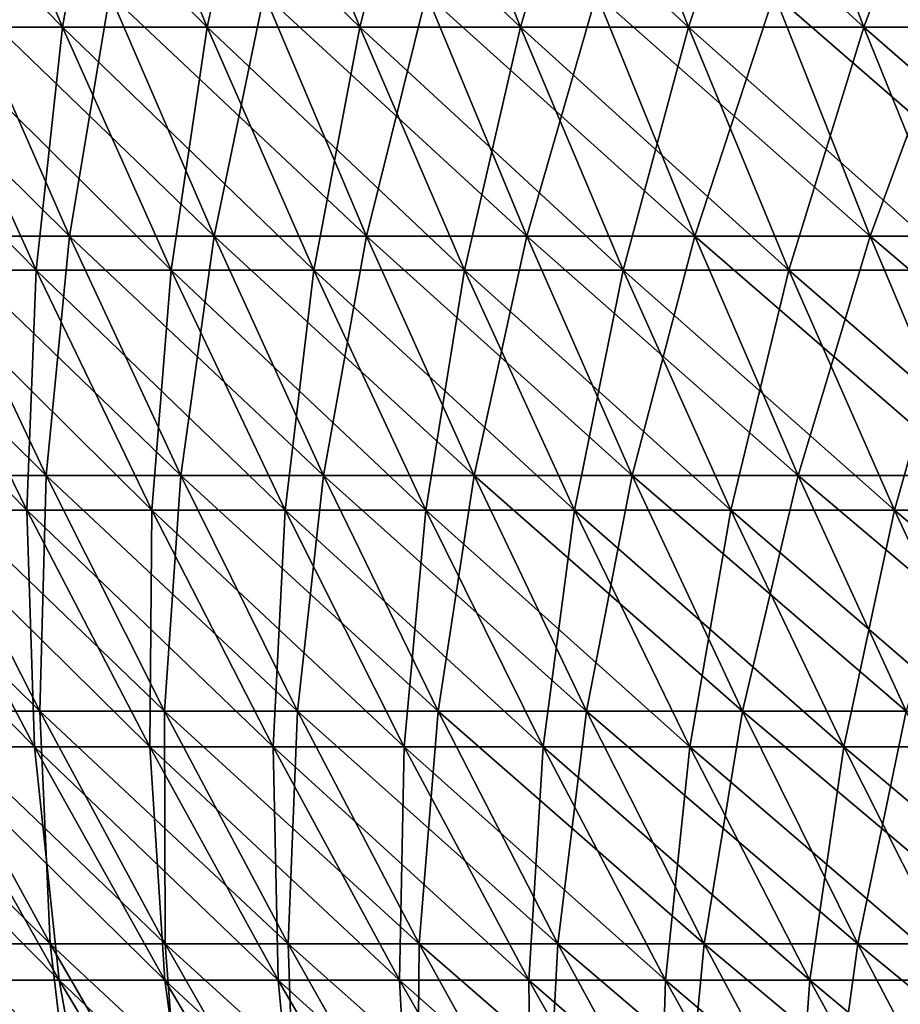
# Model space of a CAD drawing. Header units: millimetres. Extents: x -250 to 250, y 3898 to 4150.
# Tile 60 of 256: x -197 to -177, y 4018 to 4041. Entities that reach past the tile are written whole.
import ezdxf

# ---------------------------------------------------------------- set-up
doc = ezdxf.new("R2010")
doc.units = ezdxf.units.MM
doc.header["$LTSCALE"] = 5.599365
for name, color, linetype in [('2', 7, 'CONTINUOUS'), ('3', 7, 'CONTINUOUS'), ('4', 7, 'CONTINUOUS'), ('5', 7, 'CONTINUOUS')]:
    doc.layers.add(name, color=color, linetype=linetype)

msp = doc.modelspace()

# ---------------------------------------------------------------- linework, layer by layer
at = {"layer": '2', "color": 251, "linetype": 'Continuous', "true_color": 0x504f50}
for points in [[(-195.985, 4035.92, -105.242), (-199.133, 4035.92, -99.156), (-198.43, 4041.504, -106.555), (-195.985, 4035.92, -105.242)], [(-195.055, 4041.504, -112.615), (-195.985, 4035.92, -105.242), (-198.43, 4041.504, -106.555), (-195.055, 4041.504, -112.615)], [(-192.651, 4035.92, -111.227), (-195.985, 4035.92, -105.242), (-195.055, 4041.504, -112.615), (-192.651, 4035.92, -111.227)], [(-191.494, 4041.504, -118.568), (-192.651, 4035.92, -111.227), (-195.055, 4041.504, -112.615), (-191.494, 4041.504, -118.568)], [(-189.134, 4035.92, -117.107), (-192.651, 4035.92, -111.227), (-191.494, 4041.504, -118.568), (-189.134, 4035.92, -117.107)], [(-187.752, 4041.504, -124.409), (-189.134, 4035.92, -117.107), (-191.494, 4041.504, -118.568), (-187.752, 4041.504, -124.409)], [(-185.438, 4035.92, -122.876), (-189.134, 4035.92, -117.107), (-187.752, 4041.504, -124.409), (-185.438, 4035.92, -122.876)], [(-183.832, 4041.504, -130.132), (-185.438, 4035.92, -122.876), (-187.752, 4041.504, -124.409), (-183.832, 4041.504, -130.132)], [(-181.566, 4035.92, -128.528), (-185.438, 4035.92, -122.876), (-183.832, 4041.504, -130.132), (-181.566, 4035.92, -128.528)], [(-179.737, 4041.504, -135.731), (-181.566, 4035.92, -128.528), (-183.832, 4041.504, -130.132), (-179.737, 4041.504, -135.731)], [(-177.522, 4035.92, -134.059), (-181.566, 4035.92, -128.528), (-179.737, 4041.504, -135.731), (-177.522, 4035.92, -134.059)], [(-175.472, 4041.504, -141.202), (-177.522, 4035.92, -134.059), (-179.737, 4041.504, -135.731), (-175.472, 4041.504, -141.202)], [(-173.31, 4035.92, -139.462), (-177.522, 4035.92, -134.059), (-175.472, 4041.504, -141.202), (-173.31, 4035.92, -139.462)], [(-196.524, 4030.408, -97.857), (-199.445, 4030.408, -91.759), (-199.133, 4035.92, -99.156), (-196.524, 4030.408, -97.857)], [(-195.985, 4035.92, -105.242), (-196.524, 4030.408, -97.857), (-199.133, 4035.92, -99.156), (-195.985, 4035.92, -105.242)], [(-193.417, 4030.408, -103.863), (-196.524, 4030.408, -97.857), (-195.985, 4035.92, -105.242), (-193.417, 4030.408, -103.863)], [(-192.651, 4035.92, -111.227), (-193.417, 4030.408, -103.863), (-195.985, 4035.92, -105.242), (-192.651, 4035.92, -111.227)], [(-190.127, 4030.408, -109.77), (-193.417, 4030.408, -103.863), (-192.651, 4035.92, -111.227), (-190.127, 4030.408, -109.77)], [(-189.134, 4035.92, -117.107), (-190.127, 4030.408, -109.77), (-192.651, 4035.92, -111.227), (-189.134, 4035.92, -117.107)], [(-186.657, 4030.408, -115.573), (-190.127, 4030.408, -109.77), (-189.134, 4035.92, -117.107), (-186.657, 4030.408, -115.573)], [(-185.438, 4035.92, -122.876), (-186.657, 4030.408, -115.573), (-189.134, 4035.92, -117.107), (-185.438, 4035.92, -122.876)], [(-183.009, 4030.408, -121.266), (-186.657, 4030.408, -115.573), (-185.438, 4035.92, -122.876), (-183.009, 4030.408, -121.266)], [(-181.566, 4035.92, -128.528), (-183.009, 4030.408, -121.266), (-185.438, 4035.92, -122.876), (-181.566, 4035.92, -128.528)], [(-179.188, 4030.408, -126.844), (-183.009, 4030.408, -121.266), (-181.566, 4035.92, -128.528), (-179.188, 4030.408, -126.844)], [(-177.522, 4035.92, -134.059), (-179.188, 4030.408, -126.844), (-181.566, 4035.92, -128.528), (-177.522, 4035.92, -134.059)], [(-175.197, 4030.408, -132.302), (-179.188, 4030.408, -126.844), (-177.522, 4035.92, -134.059), (-175.197, 4030.408, -132.302)], [(-173.31, 4035.92, -139.462), (-175.197, 4030.408, -132.302), (-177.522, 4035.92, -134.059), (-173.31, 4035.92, -139.462)], [(-196.673, 4024.971, -90.484), (-199.366, 4024.971, -84.384), (-199.445, 4030.408, -91.759), (-196.673, 4024.971, -90.484)], [(-196.524, 4030.408, -97.857), (-196.673, 4024.971, -90.484), (-199.445, 4030.408, -91.759), (-196.524, 4030.408, -97.857)], [(-193.793, 4024.971, -96.498), (-196.673, 4024.971, -90.484), (-196.524, 4030.408, -97.857), (-193.793, 4024.971, -96.498)], [(-193.417, 4030.408, -103.863), (-193.793, 4024.971, -96.498), (-196.524, 4030.408, -97.857), (-193.417, 4030.408, -103.863)], [(-190.73, 4024.971, -102.42), (-193.793, 4024.971, -96.498), (-193.417, 4030.408, -103.863), (-190.73, 4024.971, -102.42)], [(-190.127, 4030.408, -109.77), (-190.73, 4024.971, -102.42), (-193.417, 4030.408, -103.863), (-190.127, 4030.408, -109.77)], [(-187.485, 4024.971, -108.245), (-190.73, 4024.971, -102.42), (-190.127, 4030.408, -109.77), (-187.485, 4024.971, -108.245)], [(-186.657, 4030.408, -115.573), (-187.485, 4024.971, -108.245), (-190.127, 4030.408, -109.77), (-186.657, 4030.408, -115.573)], [(-184.063, 4024.971, -113.967), (-187.485, 4024.971, -108.245), (-186.657, 4030.408, -115.573), (-184.063, 4024.971, -113.967)], [(-183.009, 4030.408, -121.266), (-184.063, 4024.971, -113.967), (-186.657, 4030.408, -115.573), (-183.009, 4030.408, -121.266)], [(-180.466, 4024.971, -119.581), (-184.063, 4024.971, -113.967), (-183.009, 4030.408, -121.266), (-180.466, 4024.971, -119.581)], [(-179.188, 4030.408, -126.844), (-180.466, 4024.971, -119.581), (-183.009, 4030.408, -121.266), (-179.188, 4030.408, -126.844)], [(-176.698, 4024.971, -125.082), (-180.466, 4024.971, -119.581), (-179.188, 4030.408, -126.844), (-176.698, 4024.971, -125.082)], [(-175.197, 4030.408, -132.302), (-176.698, 4024.971, -125.082), (-179.188, 4030.408, -126.844), (-175.197, 4030.408, -132.302)], [(-196.433, 4019.611, -83.143), (-198.9, 4019.611, -77.054), (-199.366, 4024.971, -84.384), (-196.433, 4019.611, -83.143)], [(-196.673, 4024.971, -90.484), (-196.433, 4019.611, -83.143), (-199.366, 4024.971, -84.384), (-196.673, 4024.971, -90.484)], [(-193.779, 4019.611, -89.153), (-196.433, 4019.611, -83.143), (-196.673, 4024.971, -90.484), (-193.779, 4019.611, -89.153)], [(-193.793, 4024.971, -96.498), (-193.779, 4019.611, -89.153), (-196.673, 4024.971, -90.484), (-193.793, 4024.971, -96.498)], [(-190.942, 4019.611, -95.078), (-193.779, 4019.611, -89.153), (-193.793, 4024.971, -96.498), (-190.942, 4019.611, -95.078)], [(-190.73, 4024.971, -102.42), (-190.942, 4019.611, -95.078), (-193.793, 4024.971, -96.498), (-190.73, 4024.971, -102.42)], [(-187.923, 4019.611, -100.913), (-190.942, 4019.611, -95.078), (-190.73, 4024.971, -102.42), (-187.923, 4019.611, -100.913)], [(-187.485, 4024.971, -108.245), (-187.923, 4019.611, -100.913), (-190.73, 4024.971, -102.42), (-187.485, 4024.971, -108.245)], [(-184.727, 4019.611, -106.652), (-187.923, 4019.611, -100.913), (-187.485, 4024.971, -108.245), (-184.727, 4019.611, -106.652)], [(-184.063, 4024.971, -113.967), (-184.727, 4019.611, -106.652), (-187.485, 4024.971, -108.245), (-184.063, 4024.971, -113.967)], [(-181.355, 4019.611, -112.29), (-184.727, 4019.611, -106.652), (-184.063, 4024.971, -113.967), (-181.355, 4019.611, -112.29)], [(-180.466, 4024.971, -119.581), (-181.355, 4019.611, -112.29), (-184.063, 4024.971, -113.967), (-180.466, 4024.971, -119.581)], [(-177.811, 4019.611, -117.822), (-181.355, 4019.611, -112.29), (-180.466, 4024.971, -119.581), (-177.811, 4019.611, -117.822)], [(-176.698, 4024.971, -125.082), (-177.811, 4019.611, -117.822), (-180.466, 4024.971, -119.581), (-176.698, 4024.971, -125.082)], [(-174.098, 4019.611, -123.241), (-177.811, 4019.611, -117.822), (-176.698, 4024.971, -125.082), (-174.098, 4019.611, -123.241)], [(-195.806, 4014.332, -75.856), (-198.049, 4014.332, -69.79), (-198.9, 4019.611, -77.054), (-195.806, 4014.332, -75.856)], [(-196.433, 4019.611, -83.143), (-195.806, 4014.332, -75.856), (-198.9, 4019.611, -77.054), (-196.433, 4019.611, -83.143)], [(-193.377, 4014.332, -81.85), (-195.806, 4014.332, -75.856), (-196.433, 4019.611, -83.143), (-193.377, 4014.332, -81.85)], [(-193.779, 4019.611, -89.153), (-193.377, 4014.332, -81.85), (-196.433, 4019.611, -83.143), (-193.779, 4019.611, -89.153)], [(-190.765, 4014.332, -87.766), (-193.377, 4014.332, -81.85), (-193.779, 4019.611, -89.153), (-190.765, 4014.332, -87.766)], [(-190.942, 4019.611, -95.078), (-190.765, 4014.332, -87.766), (-193.779, 4019.611, -89.153), (-190.942, 4019.611, -95.078)], [(-187.972, 4014.332, -93.599), (-190.765, 4014.332, -87.766), (-190.942, 4019.611, -95.078), (-187.972, 4014.332, -93.599)], [(-187.923, 4019.611, -100.913), (-187.972, 4014.332, -93.599), (-190.942, 4019.611, -95.078), (-187.923, 4019.611, -100.913)], [(-185, 4014.332, -99.343), (-187.972, 4014.332, -93.599), (-187.923, 4019.611, -100.913), (-185, 4014.332, -99.343)], [(-184.727, 4019.611, -106.652), (-185, 4014.332, -99.343), (-187.923, 4019.611, -100.913), (-184.727, 4019.611, -106.652)], [(-181.853, 4014.332, -104.993), (-185, 4014.332, -99.343), (-184.727, 4019.611, -106.652), (-181.853, 4014.332, -104.993)], [(-181.355, 4019.611, -112.29), (-181.853, 4014.332, -104.993), (-184.727, 4019.611, -106.652), (-181.355, 4019.611, -112.29)], [(-178.534, 4014.332, -110.543), (-181.853, 4014.332, -104.993), (-181.355, 4019.611, -112.29), (-178.534, 4014.332, -110.543)], [(-177.811, 4019.611, -117.822), (-178.534, 4014.332, -110.543), (-181.355, 4019.611, -112.29), (-177.811, 4019.611, -117.822)], [(-175.045, 4014.332, -115.989), (-178.534, 4014.332, -110.543), (-177.811, 4019.611, -117.822), (-175.045, 4014.332, -115.989)], [(-174.098, 4019.611, -123.241), (-175.045, 4014.332, -115.989), (-177.811, 4019.611, -117.822), (-174.098, 4019.611, -123.241)]]:
    msp.add_3dface(points, dxfattribs=at)
at = {"layer": '3', "color": 251, "linetype": 'Continuous', "true_color": 0x504f50}
for points in [[(-199.133, 4035.92, 99.156), (-195.985, 4035.92, 105.242), (-201.618, 4041.504, 100.394), (-199.133, 4035.92, 99.156)], [(-201.618, 4041.504, 100.394), (-195.985, 4035.92, 105.242), (-198.43, 4041.504, 106.555), (-201.618, 4041.504, 100.394)], [(-195.985, 4035.92, 105.242), (-192.651, 4035.92, 111.227), (-198.43, 4041.504, 106.555), (-195.985, 4035.92, 105.242)], [(-198.43, 4041.504, 106.555), (-192.651, 4035.92, 111.227), (-195.055, 4041.504, 112.615), (-198.43, 4041.504, 106.555)], [(-192.651, 4035.92, 111.227), (-189.134, 4035.92, 117.107), (-195.055, 4041.504, 112.615), (-192.651, 4035.92, 111.227)], [(-195.055, 4041.504, 112.615), (-189.134, 4035.92, 117.107), (-191.494, 4041.504, 118.568), (-195.055, 4041.504, 112.615)], [(-189.134, 4035.92, 117.107), (-185.438, 4035.92, 122.876), (-191.494, 4041.504, 118.568), (-189.134, 4035.92, 117.107)], [(-191.494, 4041.504, 118.568), (-185.438, 4035.92, 122.876), (-187.752, 4041.504, 124.409), (-191.494, 4041.504, 118.568)], [(-185.438, 4035.92, 122.876), (-181.566, 4035.92, 128.528), (-187.752, 4041.504, 124.409), (-185.438, 4035.92, 122.876)], [(-187.752, 4041.504, 124.409), (-181.566, 4035.92, 128.528), (-183.832, 4041.504, 130.132), (-187.752, 4041.504, 124.409)], [(-181.566, 4035.92, 128.528), (-177.522, 4035.92, 134.059), (-183.832, 4041.504, 130.132), (-181.566, 4035.92, 128.528)], [(-183.832, 4041.504, 130.132), (-177.522, 4035.92, 134.059), (-179.737, 4041.504, 135.731), (-183.832, 4041.504, 130.132)], [(-177.522, 4035.92, 134.059), (-173.31, 4035.92, 139.462), (-179.737, 4041.504, 135.731), (-177.522, 4035.92, 134.059)], [(-179.737, 4041.504, 135.731), (-173.31, 4035.92, 139.462), (-175.472, 4041.504, 141.202), (-179.737, 4041.504, 135.731)], [(-199.445, 4030.408, 91.759), (-196.524, 4030.408, 97.857), (-202.092, 4035.92, 92.977), (-199.445, 4030.408, 91.759)], [(-202.092, 4035.92, 92.977), (-196.524, 4030.408, 97.857), (-199.133, 4035.92, 99.156), (-202.092, 4035.92, 92.977)], [(-196.524, 4030.408, 97.857), (-193.417, 4030.408, 103.863), (-199.133, 4035.92, 99.156), (-196.524, 4030.408, 97.857)], [(-199.133, 4035.92, 99.156), (-193.417, 4030.408, 103.863), (-195.985, 4035.92, 105.242), (-199.133, 4035.92, 99.156)], [(-193.417, 4030.408, 103.863), (-190.127, 4030.408, 109.77), (-195.985, 4035.92, 105.242), (-193.417, 4030.408, 103.863)], [(-195.985, 4035.92, 105.242), (-190.127, 4030.408, 109.77), (-192.651, 4035.92, 111.227), (-195.985, 4035.92, 105.242)], [(-190.127, 4030.408, 109.77), (-186.657, 4030.408, 115.573), (-192.651, 4035.92, 111.227), (-190.127, 4030.408, 109.77)], [(-192.651, 4035.92, 111.227), (-186.657, 4030.408, 115.573), (-189.134, 4035.92, 117.107), (-192.651, 4035.92, 111.227)], [(-186.657, 4030.408, 115.573), (-183.009, 4030.408, 121.266), (-189.134, 4035.92, 117.107), (-186.657, 4030.408, 115.573)], [(-189.134, 4035.92, 117.107), (-183.009, 4030.408, 121.266), (-185.438, 4035.92, 122.876), (-189.134, 4035.92, 117.107)], [(-183.009, 4030.408, 121.266), (-179.188, 4030.408, 126.844), (-185.438, 4035.92, 122.876), (-183.009, 4030.408, 121.266)], [(-185.438, 4035.92, 122.876), (-179.188, 4030.408, 126.844), (-181.566, 4035.92, 128.528), (-185.438, 4035.92, 122.876)], [(-179.188, 4030.408, 126.844), (-175.197, 4030.408, 132.302), (-181.566, 4035.92, 128.528), (-179.188, 4030.408, 126.844)], [(-181.566, 4035.92, 128.528), (-175.197, 4030.408, 132.302), (-177.522, 4035.92, 134.059), (-181.566, 4035.92, 128.528)], [(-175.197, 4030.408, 132.302), (-171.039, 4030.408, 137.635), (-177.522, 4035.92, 134.059), (-175.197, 4030.408, 132.302)], [(-177.522, 4035.92, 134.059), (-171.039, 4030.408, 137.635), (-173.31, 4035.92, 139.462), (-177.522, 4035.92, 134.059)], [(-199.366, 4024.971, 84.384), (-196.673, 4024.971, 90.484), (-202.176, 4030.408, 85.574), (-199.366, 4024.971, 84.384)], [(-202.176, 4030.408, 85.574), (-196.673, 4024.971, 90.484), (-199.445, 4030.408, 91.759), (-202.176, 4030.408, 85.574)], [(-196.673, 4024.971, 90.484), (-193.793, 4024.971, 96.498), (-199.445, 4030.408, 91.759), (-196.673, 4024.971, 90.484)], [(-199.445, 4030.408, 91.759), (-193.793, 4024.971, 96.498), (-196.524, 4030.408, 97.857), (-199.445, 4030.408, 91.759)], [(-193.793, 4024.971, 96.498), (-190.73, 4024.971, 102.42), (-196.524, 4030.408, 97.857), (-193.793, 4024.971, 96.498)], [(-196.524, 4030.408, 97.857), (-190.73, 4024.971, 102.42), (-193.417, 4030.408, 103.863), (-196.524, 4030.408, 97.857)], [(-190.73, 4024.971, 102.42), (-187.485, 4024.971, 108.245), (-193.417, 4030.408, 103.863), (-190.73, 4024.971, 102.42)], [(-193.417, 4030.408, 103.863), (-187.485, 4024.971, 108.245), (-190.127, 4030.408, 109.77), (-193.417, 4030.408, 103.863)], [(-187.485, 4024.971, 108.245), (-184.063, 4024.971, 113.967), (-190.127, 4030.408, 109.77), (-187.485, 4024.971, 108.245)], [(-190.127, 4030.408, 109.77), (-184.063, 4024.971, 113.967), (-186.657, 4030.408, 115.573), (-190.127, 4030.408, 109.77)], [(-184.063, 4024.971, 113.967), (-180.466, 4024.971, 119.581), (-186.657, 4030.408, 115.573), (-184.063, 4024.971, 113.967)], [(-186.657, 4030.408, 115.573), (-180.466, 4024.971, 119.581), (-183.009, 4030.408, 121.266), (-186.657, 4030.408, 115.573)], [(-180.466, 4024.971, 119.581), (-176.698, 4024.971, 125.082), (-183.009, 4030.408, 121.266), (-180.466, 4024.971, 119.581)], [(-183.009, 4030.408, 121.266), (-176.698, 4024.971, 125.082), (-179.188, 4030.408, 126.844), (-183.009, 4030.408, 121.266)], [(-176.698, 4024.971, 125.082), (-172.762, 4024.971, 130.464), (-179.188, 4030.408, 126.844), (-176.698, 4024.971, 125.082)], [(-179.188, 4030.408, 126.844), (-172.762, 4024.971, 130.464), (-175.197, 4030.408, 132.302), (-179.188, 4030.408, 126.844)], [(-198.9, 4019.611, 77.054), (-196.433, 4019.611, 83.143), (-201.87, 4024.971, 78.205), (-198.9, 4019.611, 77.054)], [(-201.87, 4024.971, 78.205), (-196.433, 4019.611, 83.143), (-199.366, 4024.971, 84.384), (-201.87, 4024.971, 78.205)], [(-196.433, 4019.611, 83.143), (-193.779, 4019.611, 89.153), (-199.366, 4024.971, 84.384), (-196.433, 4019.611, 83.143)], [(-199.366, 4024.971, 84.384), (-193.779, 4019.611, 89.153), (-196.673, 4024.971, 90.484), (-199.366, 4024.971, 84.384)], [(-193.779, 4019.611, 89.153), (-190.942, 4019.611, 95.078), (-196.673, 4024.971, 90.484), (-193.779, 4019.611, 89.153)], [(-196.673, 4024.971, 90.484), (-190.942, 4019.611, 95.078), (-193.793, 4024.971, 96.498), (-196.673, 4024.971, 90.484)], [(-190.942, 4019.611, 95.078), (-187.923, 4019.611, 100.913), (-193.793, 4024.971, 96.498), (-190.942, 4019.611, 95.078)], [(-193.793, 4024.971, 96.498), (-187.923, 4019.611, 100.913), (-190.73, 4024.971, 102.42), (-193.793, 4024.971, 96.498)], [(-187.923, 4019.611, 100.913), (-184.727, 4019.611, 106.652), (-190.73, 4024.971, 102.42), (-187.923, 4019.611, 100.913)], [(-190.73, 4024.971, 102.42), (-184.727, 4019.611, 106.652), (-187.485, 4024.971, 108.245), (-190.73, 4024.971, 102.42)], [(-184.727, 4019.611, 106.652), (-181.355, 4019.611, 112.29), (-187.485, 4024.971, 108.245), (-184.727, 4019.611, 106.652)], [(-187.485, 4024.971, 108.245), (-181.355, 4019.611, 112.29), (-184.063, 4024.971, 113.967), (-187.485, 4024.971, 108.245)], [(-181.355, 4019.611, 112.29), (-177.811, 4019.611, 117.822), (-184.063, 4024.971, 113.967), (-181.355, 4019.611, 112.29)], [(-184.063, 4024.971, 113.967), (-177.811, 4019.611, 117.822), (-180.466, 4024.971, 119.581), (-184.063, 4024.971, 113.967)], [(-177.811, 4019.611, 117.822), (-174.098, 4019.611, 123.241), (-180.466, 4024.971, 119.581), (-177.811, 4019.611, 117.822)], [(-180.466, 4024.971, 119.581), (-174.098, 4019.611, 123.241), (-176.698, 4024.971, 125.082), (-180.466, 4024.971, 119.581)], [(-198.049, 4014.332, 69.79), (-195.806, 4014.332, 75.856), (-201.179, 4019.611, 70.893), (-198.049, 4014.332, 69.79)], [(-201.179, 4019.611, 70.893), (-195.806, 4014.332, 75.856), (-198.9, 4019.611, 77.054), (-201.179, 4019.611, 70.893)], [(-195.806, 4014.332, 75.856), (-193.377, 4014.332, 81.85), (-198.9, 4019.611, 77.054), (-195.806, 4014.332, 75.856)], [(-198.9, 4019.611, 77.054), (-193.377, 4014.332, 81.85), (-196.433, 4019.611, 83.143), (-198.9, 4019.611, 77.054)], [(-193.377, 4014.332, 81.85), (-190.765, 4014.332, 87.766), (-196.433, 4019.611, 83.143), (-193.377, 4014.332, 81.85)], [(-196.433, 4019.611, 83.143), (-190.765, 4014.332, 87.766), (-193.779, 4019.611, 89.153), (-196.433, 4019.611, 83.143)], [(-190.765, 4014.332, 87.766), (-187.972, 4014.332, 93.599), (-193.779, 4019.611, 89.153), (-190.765, 4014.332, 87.766)], [(-193.779, 4019.611, 89.153), (-187.972, 4014.332, 93.599), (-190.942, 4019.611, 95.078), (-193.779, 4019.611, 89.153)], [(-187.972, 4014.332, 93.599), (-185, 4014.332, 99.343), (-190.942, 4019.611, 95.078), (-187.972, 4014.332, 93.599)], [(-190.942, 4019.611, 95.078), (-185, 4014.332, 99.343), (-187.923, 4019.611, 100.913), (-190.942, 4019.611, 95.078)], [(-185, 4014.332, 99.343), (-181.853, 4014.332, 104.993), (-187.923, 4019.611, 100.913), (-185, 4014.332, 99.343)], [(-187.923, 4019.611, 100.913), (-181.853, 4014.332, 104.993), (-184.727, 4019.611, 106.652), (-187.923, 4019.611, 100.913)], [(-181.853, 4014.332, 104.993), (-178.534, 4014.332, 110.543), (-184.727, 4019.611, 106.652), (-181.853, 4014.332, 104.993)], [(-184.727, 4019.611, 106.652), (-178.534, 4014.332, 110.543), (-181.355, 4019.611, 112.29), (-184.727, 4019.611, 106.652)], [(-178.534, 4014.332, 110.543), (-175.045, 4014.332, 115.989), (-181.355, 4019.611, 112.29), (-178.534, 4014.332, 110.543)], [(-181.355, 4019.611, 112.29), (-175.045, 4014.332, 115.989), (-177.811, 4019.611, 117.822), (-181.355, 4019.611, 112.29)], [(-175.045, 4014.332, 115.989), (-171.39, 4014.332, 121.324), (-177.811, 4019.611, 117.822), (-175.045, 4014.332, 115.989)], [(-177.811, 4019.611, 117.822), (-171.39, 4014.332, 121.324), (-174.098, 4019.611, 123.241), (-177.811, 4019.611, 117.822)]]:
    msp.add_3dface(points, dxfattribs=at)
at = {"layer": '4', "color": 155, "linetype": 'Continuous', "true_color": 0x4a708c}
for points in [[(-196.146, 4040.744, 105.328), (-199.296, 4040.744, 99.238), (-198.522, 4046.422, 106.604), (-196.146, 4040.744, 105.328)], [(-195.145, 4046.422, 112.667), (-196.146, 4040.744, 105.328), (-198.522, 4046.422, 106.604), (-195.145, 4046.422, 112.667)], [(-192.809, 4040.744, 111.318), (-196.146, 4040.744, 105.328), (-195.145, 4046.422, 112.667), (-192.809, 4040.744, 111.318)], [(-191.583, 4046.422, 118.623), (-192.809, 4040.744, 111.318), (-195.145, 4046.422, 112.667), (-191.583, 4046.422, 118.623)], [(-189.29, 4040.744, 117.203), (-192.809, 4040.744, 111.318), (-191.583, 4046.422, 118.623), (-189.29, 4040.744, 117.203)], [(-187.839, 4046.422, 124.467), (-189.29, 4040.744, 117.203), (-191.583, 4046.422, 118.623), (-187.839, 4046.422, 124.467)], [(-185.591, 4040.744, 122.977), (-189.29, 4040.744, 117.203), (-187.839, 4046.422, 124.467), (-185.591, 4040.744, 122.977)], [(-183.917, 4046.422, 130.192), (-185.591, 4040.744, 122.977), (-187.839, 4046.422, 124.467), (-183.917, 4046.422, 130.192)], [(-181.715, 4040.744, 128.634), (-185.591, 4040.744, 122.977), (-183.917, 4046.422, 130.192), (-181.715, 4040.744, 128.634)], [(-179.821, 4046.422, 135.794), (-181.715, 4040.744, 128.634), (-183.917, 4046.422, 130.192), (-179.821, 4046.422, 135.794)], [(-177.668, 4040.744, 134.169), (-181.715, 4040.744, 128.634), (-179.821, 4046.422, 135.794), (-177.668, 4040.744, 134.169)], [(-175.554, 4046.422, 141.267), (-177.668, 4040.744, 134.169), (-179.821, 4046.422, 135.794), (-175.554, 4046.422, 141.267)], [(-173.452, 4040.744, 139.576), (-177.668, 4040.744, 134.169), (-175.554, 4046.422, 141.267), (-173.452, 4040.744, 139.576)], [(-196.754, 4035.137, 97.972), (-199.677, 4035.137, 91.866), (-199.296, 4040.744, 99.238), (-196.754, 4035.137, 97.972)], [(-196.146, 4040.744, 105.328), (-196.754, 4035.137, 97.972), (-199.296, 4040.744, 99.238), (-196.146, 4040.744, 105.328)], [(-193.643, 4035.137, 103.984), (-196.754, 4035.137, 97.972), (-196.146, 4040.744, 105.328), (-193.643, 4035.137, 103.984)], [(-192.809, 4040.744, 111.318), (-193.643, 4035.137, 103.984), (-196.146, 4040.744, 105.328), (-192.809, 4040.744, 111.318)], [(-190.349, 4035.137, 109.898), (-193.643, 4035.137, 103.984), (-192.809, 4040.744, 111.318), (-190.349, 4035.137, 109.898)], [(-189.29, 4040.744, 117.203), (-190.349, 4035.137, 109.898), (-192.809, 4040.744, 111.318), (-189.29, 4040.744, 117.203)], [(-186.875, 4035.137, 115.708), (-190.349, 4035.137, 109.898), (-189.29, 4040.744, 117.203), (-186.875, 4035.137, 115.708)], [(-185.591, 4040.744, 122.977), (-186.875, 4035.137, 115.708), (-189.29, 4040.744, 117.203), (-185.591, 4040.744, 122.977)], [(-183.223, 4035.137, 121.408), (-186.875, 4035.137, 115.708), (-185.591, 4040.744, 122.977), (-183.223, 4035.137, 121.408)], [(-181.715, 4040.744, 128.634), (-183.223, 4035.137, 121.408), (-185.591, 4040.744, 122.977), (-181.715, 4040.744, 128.634)], [(-179.397, 4035.137, 126.993), (-183.223, 4035.137, 121.408), (-181.715, 4040.744, 128.634), (-179.397, 4035.137, 126.993)], [(-177.668, 4040.744, 134.169), (-179.397, 4035.137, 126.993), (-181.715, 4040.744, 128.634), (-177.668, 4040.744, 134.169)], [(-175.401, 4035.137, 132.457), (-179.397, 4035.137, 126.993), (-177.668, 4040.744, 134.169), (-175.401, 4035.137, 132.457)], [(-173.452, 4040.744, 139.576), (-175.401, 4035.137, 132.457), (-177.668, 4040.744, 134.169), (-173.452, 4040.744, 139.576)], [(-196.969, 4029.603, 90.62), (-199.666, 4029.603, 84.511), (-199.677, 4035.137, 91.866), (-196.969, 4029.603, 90.62)], [(-196.754, 4035.137, 97.972), (-196.969, 4029.603, 90.62), (-199.677, 4035.137, 91.866), (-196.754, 4035.137, 97.972)], [(-194.085, 4029.603, 96.643), (-196.969, 4029.603, 90.62), (-196.754, 4035.137, 97.972), (-194.085, 4029.603, 96.643)], [(-193.643, 4035.137, 103.984), (-194.085, 4029.603, 96.643), (-196.754, 4035.137, 97.972), (-193.643, 4035.137, 103.984)], [(-191.016, 4029.603, 102.574), (-194.085, 4029.603, 96.643), (-193.643, 4035.137, 103.984), (-191.016, 4029.603, 102.574)], [(-190.349, 4035.137, 109.898), (-191.016, 4029.603, 102.574), (-193.643, 4035.137, 103.984), (-190.349, 4035.137, 109.898)], [(-187.767, 4029.603, 108.407), (-191.016, 4029.603, 102.574), (-190.349, 4035.137, 109.898), (-187.767, 4029.603, 108.407)], [(-186.875, 4035.137, 115.708), (-187.767, 4029.603, 108.407), (-190.349, 4035.137, 109.898), (-186.875, 4035.137, 115.708)], [(-184.34, 4029.603, 114.138), (-187.767, 4029.603, 108.407), (-186.875, 4035.137, 115.708), (-184.34, 4029.603, 114.138)], [(-183.223, 4035.137, 121.408), (-184.34, 4029.603, 114.138), (-186.875, 4035.137, 115.708), (-183.223, 4035.137, 121.408)], [(-180.737, 4029.603, 119.761), (-184.34, 4029.603, 114.138), (-183.223, 4035.137, 121.408), (-180.737, 4029.603, 119.761)], [(-179.397, 4035.137, 126.993), (-180.737, 4029.603, 119.761), (-183.223, 4035.137, 121.408), (-179.397, 4035.137, 126.993)], [(-176.963, 4029.603, 125.27), (-180.737, 4029.603, 119.761), (-179.397, 4035.137, 126.993), (-176.963, 4029.603, 125.27)], [(-175.401, 4035.137, 132.457), (-176.963, 4029.603, 125.27), (-179.397, 4035.137, 126.993), (-175.401, 4035.137, 132.457)], [(-173.022, 4029.603, 130.66), (-176.963, 4029.603, 125.27), (-175.401, 4035.137, 132.457), (-173.022, 4029.603, 130.66)], [(-196.792, 4024.147, 83.295), (-199.263, 4024.147, 77.195), (-199.666, 4029.603, 84.511), (-196.792, 4024.147, 83.295)], [(-196.969, 4029.603, 90.62), (-196.792, 4024.147, 83.295), (-199.666, 4029.603, 84.511), (-196.969, 4029.603, 90.62)], [(-194.133, 4024.147, 89.316), (-196.792, 4024.147, 83.295), (-196.969, 4029.603, 90.62), (-194.133, 4024.147, 89.316)], [(-194.085, 4029.603, 96.643), (-194.133, 4024.147, 89.316), (-196.969, 4029.603, 90.62), (-194.085, 4029.603, 96.643)], [(-191.291, 4024.147, 95.251), (-194.133, 4024.147, 89.316), (-194.085, 4029.603, 96.643), (-191.291, 4024.147, 95.251)], [(-191.016, 4029.603, 102.574), (-191.291, 4024.147, 95.251), (-194.085, 4029.603, 96.643), (-191.016, 4029.603, 102.574)], [(-188.267, 4024.147, 101.097), (-191.291, 4024.147, 95.251), (-191.016, 4029.603, 102.574), (-188.267, 4024.147, 101.097)], [(-187.767, 4029.603, 108.407), (-188.267, 4024.147, 101.097), (-191.016, 4029.603, 102.574), (-187.767, 4029.603, 108.407)], [(-185.064, 4024.147, 106.847), (-188.267, 4024.147, 101.097), (-187.767, 4029.603, 108.407), (-185.064, 4024.147, 106.847)], [(-184.34, 4029.603, 114.138), (-185.064, 4024.147, 106.847), (-187.767, 4029.603, 108.407), (-184.34, 4029.603, 114.138)], [(-181.686, 4024.147, 112.495), (-185.064, 4024.147, 106.847), (-184.34, 4029.603, 114.138), (-181.686, 4024.147, 112.495)], [(-180.737, 4029.603, 119.761), (-181.686, 4024.147, 112.495), (-184.34, 4029.603, 114.138), (-180.737, 4029.603, 119.761)], [(-178.136, 4024.147, 118.037), (-181.686, 4024.147, 112.495), (-180.737, 4029.603, 119.761), (-178.136, 4024.147, 118.037)], [(-176.963, 4029.603, 125.27), (-178.136, 4024.147, 118.037), (-180.737, 4029.603, 119.761), (-176.963, 4029.603, 125.27)], [(-174.416, 4024.147, 123.467), (-178.136, 4024.147, 118.037), (-176.963, 4029.603, 125.27), (-174.416, 4024.147, 123.467)], [(-173.022, 4029.603, 130.66), (-174.416, 4024.147, 123.467), (-176.963, 4029.603, 125.27), (-173.022, 4029.603, 130.66)], [(-196.225, 4018.772, 76.018), (-198.473, 4018.772, 69.939), (-199.263, 4024.147, 77.195), (-196.225, 4018.772, 76.018)], [(-196.792, 4024.147, 83.295), (-196.225, 4018.772, 76.018), (-199.263, 4024.147, 77.195), (-196.792, 4024.147, 83.295)], [(-193.791, 4018.772, 82.025), (-196.225, 4018.772, 76.018), (-196.792, 4024.147, 83.295), (-193.791, 4018.772, 82.025)], [(-194.133, 4024.147, 89.316), (-193.791, 4018.772, 82.025), (-196.792, 4024.147, 83.295), (-194.133, 4024.147, 89.316)], [(-191.173, 4018.772, 87.954), (-193.791, 4018.772, 82.025), (-194.133, 4024.147, 89.316), (-191.173, 4018.772, 87.954)], [(-191.291, 4024.147, 95.251), (-191.173, 4018.772, 87.954), (-194.133, 4024.147, 89.316), (-191.291, 4024.147, 95.251)], [(-188.374, 4018.772, 93.799), (-191.173, 4018.772, 87.954), (-191.291, 4024.147, 95.251), (-188.374, 4018.772, 93.799)], [(-188.267, 4024.147, 101.097), (-188.374, 4018.772, 93.799), (-191.291, 4024.147, 95.251), (-188.267, 4024.147, 101.097)], [(-185.396, 4018.772, 99.556), (-188.374, 4018.772, 93.799), (-188.267, 4024.147, 101.097), (-185.396, 4018.772, 99.556)], [(-185.064, 4024.147, 106.847), (-185.396, 4018.772, 99.556), (-188.267, 4024.147, 101.097), (-185.064, 4024.147, 106.847)], [(-182.243, 4018.772, 105.218), (-185.396, 4018.772, 99.556), (-185.064, 4024.147, 106.847), (-182.243, 4018.772, 105.218)], [(-181.686, 4024.147, 112.495), (-182.243, 4018.772, 105.218), (-185.064, 4024.147, 106.847), (-181.686, 4024.147, 112.495)], [(-178.916, 4018.772, 110.78), (-182.243, 4018.772, 105.218), (-181.686, 4024.147, 112.495), (-178.916, 4018.772, 110.78)], [(-178.136, 4024.147, 118.037), (-178.916, 4018.772, 110.78), (-181.686, 4024.147, 112.495), (-178.136, 4024.147, 118.037)], [(-175.42, 4018.772, 116.237), (-178.916, 4018.772, 110.78), (-178.136, 4024.147, 118.037), (-175.42, 4018.772, 116.237)], [(-174.416, 4024.147, 123.467), (-175.42, 4018.772, 116.237), (-178.136, 4024.147, 118.037), (-174.416, 4024.147, 123.467)], [(-195.273, 4013.481, 68.811), (-197.299, 4013.481, 62.765), (-198.473, 4018.772, 69.939), (-195.273, 4013.481, 68.811)], [(-196.225, 4018.772, 76.018), (-195.273, 4013.481, 68.811), (-198.473, 4018.772, 69.939), (-196.225, 4018.772, 76.018)], [(-193.061, 4013.481, 74.792), (-195.273, 4013.481, 68.811), (-196.225, 4018.772, 76.018), (-193.061, 4013.481, 74.792)], [(-193.791, 4018.772, 82.025), (-193.061, 4013.481, 74.792), (-196.225, 4018.772, 76.018), (-193.791, 4018.772, 82.025)], [(-190.666, 4013.481, 80.702), (-193.061, 4013.481, 74.792), (-193.791, 4018.772, 82.025), (-190.666, 4013.481, 80.702)], [(-191.173, 4018.772, 87.954), (-190.666, 4013.481, 80.702), (-193.791, 4018.772, 82.025), (-191.173, 4018.772, 87.954)], [(-188.091, 4013.481, 86.535), (-190.666, 4013.481, 80.702), (-191.173, 4018.772, 87.954), (-188.091, 4013.481, 86.535)], [(-188.374, 4018.772, 93.799), (-188.091, 4013.481, 86.535), (-191.173, 4018.772, 87.954), (-188.374, 4018.772, 93.799)], [(-185.337, 4013.481, 92.287), (-188.091, 4013.481, 86.535), (-188.374, 4018.772, 93.799), (-185.337, 4013.481, 92.287)], [(-185.396, 4018.772, 99.556), (-185.337, 4013.481, 92.287), (-188.374, 4018.772, 93.799), (-185.396, 4018.772, 99.556)], [(-182.407, 4013.481, 97.95), (-185.337, 4013.481, 92.287), (-185.396, 4018.772, 99.556), (-182.407, 4013.481, 97.95)], [(-182.243, 4018.772, 105.218), (-182.407, 4013.481, 97.95), (-185.396, 4018.772, 99.556), (-182.243, 4018.772, 105.218)], [(-179.304, 4013.481, 103.521), (-182.407, 4013.481, 97.95), (-182.243, 4018.772, 105.218), (-179.304, 4013.481, 103.521)], [(-178.916, 4018.772, 110.78), (-179.304, 4013.481, 103.521), (-182.243, 4018.772, 105.218), (-178.916, 4018.772, 110.78)], [(-176.031, 4013.481, 108.994), (-179.304, 4013.481, 103.521), (-178.916, 4018.772, 110.78), (-176.031, 4013.481, 108.994)], [(-175.42, 4018.772, 116.237), (-176.031, 4013.481, 108.994), (-178.916, 4018.772, 110.78), (-175.42, 4018.772, 116.237)]]:
    msp.add_3dface(points, dxfattribs=at)
at = {"layer": '5', "color": 155, "linetype": 'Continuous', "true_color": 0x4a708c}
for points in [[(-199.296, 4040.744, -99.238), (-196.146, 4040.744, -105.328), (-201.711, 4046.422, -100.44), (-199.296, 4040.744, -99.238)], [(-201.711, 4046.422, -100.44), (-196.146, 4040.744, -105.328), (-198.522, 4046.422, -106.604), (-201.711, 4046.422, -100.44)], [(-196.146, 4040.744, -105.328), (-192.809, 4040.744, -111.318), (-198.522, 4046.422, -106.604), (-196.146, 4040.744, -105.328)], [(-198.522, 4046.422, -106.604), (-192.809, 4040.744, -111.318), (-195.145, 4046.422, -112.667), (-198.522, 4046.422, -106.604)], [(-192.809, 4040.744, -111.318), (-189.29, 4040.744, -117.203), (-195.145, 4046.422, -112.667), (-192.809, 4040.744, -111.318)], [(-195.145, 4046.422, -112.667), (-189.29, 4040.744, -117.203), (-191.583, 4046.422, -118.623), (-195.145, 4046.422, -112.667)], [(-189.29, 4040.744, -117.203), (-185.591, 4040.744, -122.977), (-191.583, 4046.422, -118.623), (-189.29, 4040.744, -117.203)], [(-191.583, 4046.422, -118.623), (-185.591, 4040.744, -122.977), (-187.839, 4046.422, -124.467), (-191.583, 4046.422, -118.623)], [(-185.591, 4040.744, -122.977), (-181.715, 4040.744, -128.634), (-187.839, 4046.422, -124.467), (-185.591, 4040.744, -122.977)], [(-187.839, 4046.422, -124.467), (-181.715, 4040.744, -128.634), (-183.917, 4046.422, -130.192), (-187.839, 4046.422, -124.467)], [(-181.715, 4040.744, -128.634), (-177.668, 4040.744, -134.169), (-183.917, 4046.422, -130.192), (-181.715, 4040.744, -128.634)], [(-183.917, 4046.422, -130.192), (-177.668, 4040.744, -134.169), (-179.821, 4046.422, -135.794), (-183.917, 4046.422, -130.192)], [(-177.668, 4040.744, -134.169), (-173.452, 4040.744, -139.576), (-179.821, 4046.422, -135.794), (-177.668, 4040.744, -134.169)], [(-179.821, 4046.422, -135.794), (-173.452, 4040.744, -139.576), (-175.554, 4046.422, -141.267), (-179.821, 4046.422, -135.794)], [(-199.677, 4035.137, -91.866), (-196.754, 4035.137, -97.972), (-202.258, 4040.744, -93.053), (-199.677, 4035.137, -91.866)], [(-202.258, 4040.744, -93.053), (-196.754, 4035.137, -97.972), (-199.296, 4040.744, -99.238), (-202.258, 4040.744, -93.053)], [(-196.754, 4035.137, -97.972), (-193.643, 4035.137, -103.984), (-199.296, 4040.744, -99.238), (-196.754, 4035.137, -97.972)], [(-199.296, 4040.744, -99.238), (-193.643, 4035.137, -103.984), (-196.146, 4040.744, -105.328), (-199.296, 4040.744, -99.238)], [(-193.643, 4035.137, -103.984), (-190.349, 4035.137, -109.898), (-196.146, 4040.744, -105.328), (-193.643, 4035.137, -103.984)], [(-196.146, 4040.744, -105.328), (-190.349, 4035.137, -109.898), (-192.809, 4040.744, -111.318), (-196.146, 4040.744, -105.328)], [(-190.349, 4035.137, -109.898), (-186.875, 4035.137, -115.708), (-192.809, 4040.744, -111.318), (-190.349, 4035.137, -109.898)], [(-192.809, 4040.744, -111.318), (-186.875, 4035.137, -115.708), (-189.29, 4040.744, -117.203), (-192.809, 4040.744, -111.318)], [(-186.875, 4035.137, -115.708), (-183.223, 4035.137, -121.408), (-189.29, 4040.744, -117.203), (-186.875, 4035.137, -115.708)], [(-189.29, 4040.744, -117.203), (-183.223, 4035.137, -121.408), (-185.591, 4040.744, -122.977), (-189.29, 4040.744, -117.203)], [(-183.223, 4035.137, -121.408), (-179.397, 4035.137, -126.993), (-185.591, 4040.744, -122.977), (-183.223, 4035.137, -121.408)], [(-185.591, 4040.744, -122.977), (-179.397, 4035.137, -126.993), (-181.715, 4040.744, -128.634), (-185.591, 4040.744, -122.977)], [(-179.397, 4035.137, -126.993), (-175.401, 4035.137, -132.457), (-181.715, 4040.744, -128.634), (-179.397, 4035.137, -126.993)], [(-181.715, 4040.744, -128.634), (-175.401, 4035.137, -132.457), (-177.668, 4040.744, -134.169), (-181.715, 4040.744, -128.634)], [(-175.401, 4035.137, -132.457), (-171.239, 4035.137, -137.796), (-177.668, 4040.744, -134.169), (-175.401, 4035.137, -132.457)], [(-177.668, 4040.744, -134.169), (-171.239, 4035.137, -137.796), (-173.452, 4040.744, -139.576), (-177.668, 4040.744, -134.169)], [(-199.666, 4029.603, -84.511), (-196.969, 4029.603, -90.62), (-202.412, 4035.137, -85.674), (-199.666, 4029.603, -84.511)], [(-202.412, 4035.137, -85.674), (-196.969, 4029.603, -90.62), (-199.677, 4035.137, -91.866), (-202.412, 4035.137, -85.674)], [(-196.969, 4029.603, -90.62), (-194.085, 4029.603, -96.643), (-199.677, 4035.137, -91.866), (-196.969, 4029.603, -90.62)], [(-199.677, 4035.137, -91.866), (-194.085, 4029.603, -96.643), (-196.754, 4035.137, -97.972), (-199.677, 4035.137, -91.866)], [(-194.085, 4029.603, -96.643), (-191.016, 4029.603, -102.574), (-196.754, 4035.137, -97.972), (-194.085, 4029.603, -96.643)], [(-196.754, 4035.137, -97.972), (-191.016, 4029.603, -102.574), (-193.643, 4035.137, -103.984), (-196.754, 4035.137, -97.972)], [(-191.016, 4029.603, -102.574), (-187.767, 4029.603, -108.407), (-193.643, 4035.137, -103.984), (-191.016, 4029.603, -102.574)], [(-193.643, 4035.137, -103.984), (-187.767, 4029.603, -108.407), (-190.349, 4035.137, -109.898), (-193.643, 4035.137, -103.984)], [(-187.767, 4029.603, -108.407), (-184.34, 4029.603, -114.138), (-190.349, 4035.137, -109.898), (-187.767, 4029.603, -108.407)], [(-190.349, 4035.137, -109.898), (-184.34, 4029.603, -114.138), (-186.875, 4035.137, -115.708), (-190.349, 4035.137, -109.898)], [(-184.34, 4029.603, -114.138), (-180.737, 4029.603, -119.761), (-186.875, 4035.137, -115.708), (-184.34, 4029.603, -114.138)], [(-186.875, 4035.137, -115.708), (-180.737, 4029.603, -119.761), (-183.223, 4035.137, -121.408), (-186.875, 4035.137, -115.708)], [(-180.737, 4029.603, -119.761), (-176.963, 4029.603, -125.27), (-183.223, 4035.137, -121.408), (-180.737, 4029.603, -119.761)], [(-183.223, 4035.137, -121.408), (-176.963, 4029.603, -125.27), (-179.397, 4035.137, -126.993), (-183.223, 4035.137, -121.408)], [(-176.963, 4029.603, -125.27), (-173.022, 4029.603, -130.66), (-179.397, 4035.137, -126.993), (-176.963, 4029.603, -125.27)], [(-179.397, 4035.137, -126.993), (-173.022, 4029.603, -130.66), (-175.401, 4035.137, -132.457), (-179.397, 4035.137, -126.993)], [(-199.263, 4024.147, -77.195), (-196.792, 4024.147, -83.295), (-202.174, 4029.603, -78.322), (-199.263, 4024.147, -77.195)], [(-202.174, 4029.603, -78.322), (-196.792, 4024.147, -83.295), (-199.666, 4029.603, -84.511), (-202.174, 4029.603, -78.322)], [(-196.792, 4024.147, -83.295), (-194.133, 4024.147, -89.316), (-199.666, 4029.603, -84.511), (-196.792, 4024.147, -83.295)], [(-199.666, 4029.603, -84.511), (-194.133, 4024.147, -89.316), (-196.969, 4029.603, -90.62), (-199.666, 4029.603, -84.511)], [(-194.133, 4024.147, -89.316), (-191.291, 4024.147, -95.251), (-196.969, 4029.603, -90.62), (-194.133, 4024.147, -89.316)], [(-196.969, 4029.603, -90.62), (-191.291, 4024.147, -95.251), (-194.085, 4029.603, -96.643), (-196.969, 4029.603, -90.62)], [(-191.291, 4024.147, -95.251), (-188.267, 4024.147, -101.097), (-194.085, 4029.603, -96.643), (-191.291, 4024.147, -95.251)], [(-194.085, 4029.603, -96.643), (-188.267, 4024.147, -101.097), (-191.016, 4029.603, -102.574), (-194.085, 4029.603, -96.643)], [(-188.267, 4024.147, -101.097), (-185.064, 4024.147, -106.847), (-191.016, 4029.603, -102.574), (-188.267, 4024.147, -101.097)], [(-191.016, 4029.603, -102.574), (-185.064, 4024.147, -106.847), (-187.767, 4029.603, -108.407), (-191.016, 4029.603, -102.574)], [(-185.064, 4024.147, -106.847), (-181.686, 4024.147, -112.495), (-187.767, 4029.603, -108.407), (-185.064, 4024.147, -106.847)], [(-187.767, 4029.603, -108.407), (-181.686, 4024.147, -112.495), (-184.34, 4029.603, -114.138), (-187.767, 4029.603, -108.407)], [(-181.686, 4024.147, -112.495), (-178.136, 4024.147, -118.037), (-184.34, 4029.603, -114.138), (-181.686, 4024.147, -112.495)], [(-184.34, 4029.603, -114.138), (-178.136, 4024.147, -118.037), (-180.737, 4029.603, -119.761), (-184.34, 4029.603, -114.138)], [(-178.136, 4024.147, -118.037), (-174.416, 4024.147, -123.467), (-180.737, 4029.603, -119.761), (-178.136, 4024.147, -118.037)], [(-180.737, 4029.603, -119.761), (-174.416, 4024.147, -123.467), (-176.963, 4029.603, -125.27), (-180.737, 4029.603, -119.761)], [(-174.416, 4024.147, -123.467), (-170.531, 4024.147, -128.779), (-176.963, 4029.603, -125.27), (-174.416, 4024.147, -123.467)], [(-176.963, 4029.603, -125.27), (-170.531, 4024.147, -128.779), (-173.022, 4029.603, -130.66), (-176.963, 4029.603, -125.27)], [(-198.473, 4018.772, -69.939), (-196.225, 4018.772, -76.018), (-201.546, 4024.147, -71.022), (-198.473, 4018.772, -69.939)], [(-201.546, 4024.147, -71.022), (-196.225, 4018.772, -76.018), (-199.263, 4024.147, -77.195), (-201.546, 4024.147, -71.022)], [(-196.225, 4018.772, -76.018), (-193.791, 4018.772, -82.025), (-199.263, 4024.147, -77.195), (-196.225, 4018.772, -76.018)], [(-199.263, 4024.147, -77.195), (-193.791, 4018.772, -82.025), (-196.792, 4024.147, -83.295), (-199.263, 4024.147, -77.195)], [(-193.791, 4018.772, -82.025), (-191.173, 4018.772, -87.954), (-196.792, 4024.147, -83.295), (-193.791, 4018.772, -82.025)], [(-196.792, 4024.147, -83.295), (-191.173, 4018.772, -87.954), (-194.133, 4024.147, -89.316), (-196.792, 4024.147, -83.295)], [(-191.173, 4018.772, -87.954), (-188.374, 4018.772, -93.799), (-194.133, 4024.147, -89.316), (-191.173, 4018.772, -87.954)], [(-194.133, 4024.147, -89.316), (-188.374, 4018.772, -93.799), (-191.291, 4024.147, -95.251), (-194.133, 4024.147, -89.316)], [(-188.374, 4018.772, -93.799), (-185.396, 4018.772, -99.556), (-191.291, 4024.147, -95.251), (-188.374, 4018.772, -93.799)], [(-191.291, 4024.147, -95.251), (-185.396, 4018.772, -99.556), (-188.267, 4024.147, -101.097), (-191.291, 4024.147, -95.251)], [(-185.396, 4018.772, -99.556), (-182.243, 4018.772, -105.218), (-188.267, 4024.147, -101.097), (-185.396, 4018.772, -99.556)], [(-188.267, 4024.147, -101.097), (-182.243, 4018.772, -105.218), (-185.064, 4024.147, -106.847), (-188.267, 4024.147, -101.097)], [(-182.243, 4018.772, -105.218), (-178.916, 4018.772, -110.78), (-185.064, 4024.147, -106.847), (-182.243, 4018.772, -105.218)], [(-185.064, 4024.147, -106.847), (-178.916, 4018.772, -110.78), (-181.686, 4024.147, -112.495), (-185.064, 4024.147, -106.847)], [(-178.916, 4018.772, -110.78), (-175.42, 4018.772, -116.237), (-181.686, 4024.147, -112.495), (-178.916, 4018.772, -110.78)], [(-181.686, 4024.147, -112.495), (-175.42, 4018.772, -116.237), (-178.136, 4024.147, -118.037), (-181.686, 4024.147, -112.495)], [(-175.42, 4018.772, -116.237), (-171.757, 4018.772, -121.584), (-178.136, 4024.147, -118.037), (-175.42, 4018.772, -116.237)], [(-178.136, 4024.147, -118.037), (-171.757, 4018.772, -121.584), (-174.416, 4024.147, -123.467), (-178.136, 4024.147, -118.037)], [(-197.299, 4013.481, -62.765), (-195.273, 4013.481, -68.811), (-200.533, 4018.772, -63.794), (-197.299, 4013.481, -62.765)], [(-200.533, 4018.772, -63.794), (-195.273, 4013.481, -68.811), (-198.473, 4018.772, -69.939), (-200.533, 4018.772, -63.794)], [(-195.273, 4013.481, -68.811), (-193.061, 4013.481, -74.792), (-198.473, 4018.772, -69.939), (-195.273, 4013.481, -68.811)], [(-198.473, 4018.772, -69.939), (-193.061, 4013.481, -74.792), (-196.225, 4018.772, -76.018), (-198.473, 4018.772, -69.939)], [(-193.061, 4013.481, -74.792), (-190.666, 4013.481, -80.702), (-196.225, 4018.772, -76.018), (-193.061, 4013.481, -74.792)], [(-196.225, 4018.772, -76.018), (-190.666, 4013.481, -80.702), (-193.791, 4018.772, -82.025), (-196.225, 4018.772, -76.018)], [(-190.666, 4013.481, -80.702), (-188.091, 4013.481, -86.535), (-193.791, 4018.772, -82.025), (-190.666, 4013.481, -80.702)], [(-193.791, 4018.772, -82.025), (-188.091, 4013.481, -86.535), (-191.173, 4018.772, -87.954), (-193.791, 4018.772, -82.025)], [(-188.091, 4013.481, -86.535), (-185.337, 4013.481, -92.287), (-191.173, 4018.772, -87.954), (-188.091, 4013.481, -86.535)], [(-191.173, 4018.772, -87.954), (-185.337, 4013.481, -92.287), (-188.374, 4018.772, -93.799), (-191.173, 4018.772, -87.954)], [(-185.337, 4013.481, -92.287), (-182.407, 4013.481, -97.95), (-188.374, 4018.772, -93.799), (-185.337, 4013.481, -92.287)], [(-188.374, 4018.772, -93.799), (-182.407, 4013.481, -97.95), (-185.396, 4018.772, -99.556), (-188.374, 4018.772, -93.799)], [(-182.407, 4013.481, -97.95), (-179.304, 4013.481, -103.521), (-185.396, 4018.772, -99.556), (-182.407, 4013.481, -97.95)], [(-185.396, 4018.772, -99.556), (-179.304, 4013.481, -103.521), (-182.243, 4018.772, -105.218), (-185.396, 4018.772, -99.556)], [(-179.304, 4013.481, -103.521), (-176.031, 4013.481, -108.994), (-182.243, 4018.772, -105.218), (-179.304, 4013.481, -103.521)], [(-182.243, 4018.772, -105.218), (-176.031, 4013.481, -108.994), (-178.916, 4018.772, -110.78), (-182.243, 4018.772, -105.218)], [(-176.031, 4013.481, -108.994), (-172.591, 4013.481, -114.363), (-178.916, 4018.772, -110.78), (-176.031, 4013.481, -108.994)], [(-178.916, 4018.772, -110.78), (-172.591, 4013.481, -114.363), (-175.42, 4018.772, -116.237), (-178.916, 4018.772, -110.78)]]:
    msp.add_3dface(points, dxfattribs=at)

doc.saveas('drawing.dxf')
